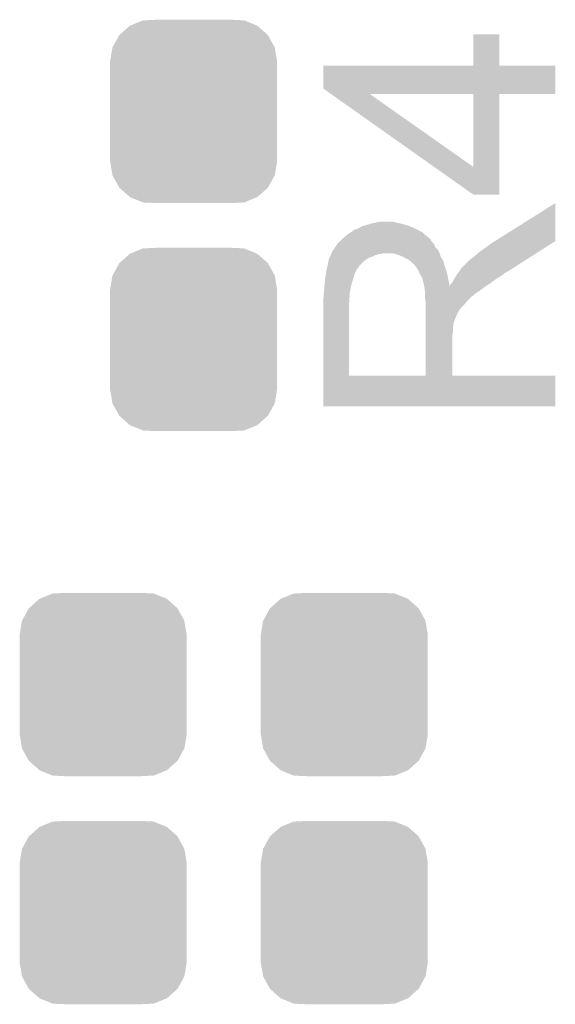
# Model space of a CAD drawing. Extents: x -9 to 122, y -9 to 65.
# Tile 114 of 256: x 26.84 to 29.09, y 41.31 to 45.45. Entities that reach past the tile are written whole.
import ezdxf

# ---------------------------------------------------------------- set-up
doc = ezdxf.new("R2010")
doc.units = 0
doc.layers.get('0').update_dxf_attribs({"linetype": 'CONTINUOUS'})
doc.layers.add('CLICKER_4_FOR_R7FA4M2A_V100_GTO', color=12, linetype='CONTINUOUS')
doc.layers.add('CLICKER_4_FOR_R7FA4M2A_V100_GTS', color=13, linetype='CONTINUOUS')

# ---------------------------------------------------------------- blocks, each defined once
blk = doc.blocks.new('CUSTOM_170')
for points in [[(-0.267216, 0.361152), (-0.213724, 0.383108), (0.26779, 0.361152), (0.21312, 0.383108)], [(-0.213724, 0.383108), (-0.20803, 0.383392), (0.21312, 0.383108), (0.212412, 0.383392)], [(-0.20803, 0.383392), (-0.154122, 0.38608), (0.212412, 0.383392), (0.154132, 0.38608)], [(-0.312264, 0.321732), (-0.26893, 0.360448), (0.312592, 0.321732), (0.268592, 0.360448)], [(-0.26893, 0.360448), (-0.267216, 0.361152), (0.268592, 0.360448), (0.26779, 0.361152)], [(-0.341452, 0.269636), (-0.313432, 0.320688), (0.341702, 0.269636), (0.313176, 0.320688)], [(-0.313432, 0.320688), (-0.312264, 0.321732), (0.313176, 0.320688), (0.312592, 0.321732)], [(-0.35179, 0.21082), (-0.342144, 0.268372), (0.35179, 0.21082), (0.34192, 0.268372)], [(-0.342144, 0.268372), (-0.341452, 0.269636), (0.34192, 0.268372), (0.341702, 0.269636)], [(-0.35179, 0.20955), (-0.35179, 0.21082), (0.35179, 0.20955), (0.35179, 0.21082)], [(-0.35179, -0.20955), (-0.35179, 0.20955), (0.35179, -0.20955), (0.35179, 0.20955)], [(-0.35179, -0.21082), (-0.35179, -0.20955), (0.35179, -0.21082), (0.35179, -0.20955)], [(-0.34192, -0.268358), (-0.35179, -0.21082), (0.342148, -0.268358), (0.35179, -0.21082)], [(-0.341702, -0.269636), (-0.34192, -0.268358), (0.341446, -0.269636), (0.342148, -0.268358)], [(-0.313184, -0.320676), (-0.341702, -0.269636), (0.31344, -0.320676), (0.341446, -0.269636)], [(-0.312594, -0.321732), (-0.313184, -0.320676), (0.312258, -0.321732), (0.31344, -0.320676)], [(-0.268602, -0.36044), (-0.312594, -0.321732), (0.26894, -0.36044), (0.312258, -0.321732)], [(-0.267792, -0.361154), (-0.268602, -0.36044), (0.2672, -0.361154), (0.26894, -0.36044)], [(-0.213136, -0.383104), (-0.267792, -0.361154), (0.213734, -0.383104), (0.2672, -0.361154)], [(-0.212414, -0.383394), (-0.213136, -0.383104), (0.207926, -0.383394), (0.213734, -0.383104)], [(-0.154122, -0.38608), (-0.212414, -0.383394), (0.154132, -0.38608), (0.207926, -0.383394)]]:
    blk.add_solid(points)

msp = doc.modelspace()

# ---------------------------------------------------------------- linework, layer by layer
at = {"layer": 'CLICKER_4_FOR_R7FA4M2A_V100_GTO'}
for points in [[(28.74772, 45.260282), (28.74774, 45.392318), (28.856962, 45.260282), (28.85694, 45.392318)], [(28.74774, 45.392318), (28.747742, 45.39234), (28.85694, 45.392318), (28.747742, 45.39234)], [(28.11526, 45.16375), (28.11528, 45.260238), (29.093142, 45.16375), (29.09316, 45.260238)], [(28.11528, 45.260238), (28.115282, 45.26026), (29.09316, 45.260238), (28.856962, 45.26026)], [(28.115282, 45.26026), (28.74772, 45.260282), (28.856962, 45.26026), (28.856962, 45.260282)], [(28.147616, 45.14088), (28.11526, 45.16375), (29.093138, 45.14088), (29.093142, 45.16375)], [(28.147622, 45.140876), (28.147616, 45.14088), (29.050192, 45.140876), (29.093138, 45.14088)], [(28.582388, 44.833564), (28.147622, 45.140876), (28.747684, 44.833564), (28.310908, 45.140876)], [(28.74772, 45.140858), (28.310908, 45.140876), (28.85694, 45.140858), (29.050192, 45.140876)], [(28.747684, 44.833564), (28.74772, 45.140858), (28.856924, 44.833564), (28.85694, 45.140858)], [(28.747714, 44.716704), (28.582388, 44.833564), (28.856918, 44.716704), (28.856924, 44.833564)], [(28.856918, 44.7167), (28.747714, 44.716704), (28.856918, 44.7167), (28.856918, 44.716704)], [(28.838578, 44.521116), (29.09316, 44.6811), (29.09315, 44.521116), (29.09316, 44.6811)], [(28.233366, 44.559218), (28.237182, 44.561762), (28.53182, 44.559218), (28.526734, 44.561762)], [(28.237182, 44.561762), (28.23972, 44.5643), (28.526734, 44.561762), (28.521658, 44.5643)], [(28.23972, 44.5643), (28.24734, 44.56938), (28.521658, 44.5643), (28.5115, 44.56938)], [(28.24734, 44.56938), (28.262582, 44.57446), (28.5115, 44.56938), (28.50134, 44.57446)], [(28.262582, 44.57446), (28.280364, 44.584622), (28.50134, 44.57446), (28.476954, 44.584622)], [(28.280364, 44.584622), (28.290516, 44.58716), (28.476954, 44.584622), (28.470862, 44.58716)], [(28.290516, 44.58716), (28.300678, 44.5897), (28.470862, 44.58716), (28.461548, 44.5897)], [(28.300678, 44.5897), (28.317612, 44.59478), (28.461548, 44.5897), (28.44292, 44.59478)], [(28.317612, 44.59478), (28.32608, 44.59732), (28.44292, 44.59478), (28.43149, 44.59732)], [(28.32608, 44.59732), (28.34005, 44.59986), (28.43149, 44.59732), (28.42006, 44.59986)], [(28.34005, 44.59986), (28.354022, 44.6024), (28.42006, 44.59986), (28.409902, 44.6024)], [(28.181298, 44.516038), (28.188918, 44.523658), (28.575002, 44.516038), (28.569922, 44.523658)], [(28.188918, 44.523658), (28.193996, 44.528736), (28.569922, 44.523658), (28.567382, 44.528736)], [(28.193996, 44.528736), (28.194, 44.52874), (28.567382, 44.528736), (28.56738, 44.52874)], [(28.194, 44.52874), (28.199798, 44.533814), (28.56738, 44.52874), (28.562306, 44.533814)], [(28.199798, 44.533814), (28.199804, 44.53382), (28.562306, 44.533814), (28.559782, 44.53382)], [(28.199804, 44.53382), (28.202696, 44.53635), (28.559782, 44.53382), (28.55976, 44.53635)], [(28.202696, 44.53635), (28.21432, 44.54652), (28.55976, 44.53635), (28.54452, 44.54652)], [(28.21432, 44.54652), (28.233366, 44.559218), (28.54452, 44.54652), (28.53182, 44.559218)], [(28.82646, 44.5135), (28.838578, 44.521116), (29.081202, 44.5135), (29.09315, 44.521116)], [(28.153362, 44.477942), (28.158436, 44.485556), (28.60167, 44.477942), (28.597862, 44.485556)], [(28.158436, 44.485556), (28.16352, 44.49318), (28.597862, 44.485556), (28.590244, 44.49318)], [(28.16352, 44.49318), (28.165334, 44.49572), (28.590244, 44.49318), (28.587704, 44.49572)], [(28.165334, 44.49572), (28.174402, 44.508416), (28.587704, 44.49572), (28.58262, 44.508416)], [(28.174402, 44.508416), (28.176222, 44.510962), (28.58262, 44.508416), (28.580076, 44.510962)], [(28.176222, 44.510962), (28.181298, 44.516038), (28.580076, 44.510962), (28.575002, 44.516038)], [(28.77312, 44.4754), (28.79852, 44.49318), (29.021438, 44.4754), (29.049328, 44.49318)], [(28.79852, 44.49318), (28.82646, 44.5135), (29.049328, 44.49318), (29.081202, 44.5135)], [(28.137274, 44.4373), (28.138122, 44.442382), (28.28798, 44.4373), (28.295094, 44.442382)], [(28.138122, 44.442382), (28.14117, 44.45), (28.295094, 44.442382), (28.30576, 44.45)], [(28.14117, 44.45), (28.143204, 44.45508), (28.30576, 44.45), (28.319306, 44.45508)], [(28.143204, 44.45508), (28.145736, 44.45762), (28.319306, 44.45508), (28.32608, 44.45762)], [(28.145736, 44.45762), (28.14574, 44.457624), (28.32608, 44.45762), (28.326088, 44.457624)], [(28.14574, 44.457624), (28.14828, 44.46524), (28.326088, 44.457624), (28.343862, 44.46524)], [(28.14828, 44.46524), (28.149296, 44.46778), (28.343862, 44.46524), (28.3591, 44.46778)], [(28.149296, 44.46778), (28.150312, 44.47032), (28.3591, 44.46778), (28.371802, 44.47032)], [(28.150312, 44.47032), (28.153362, 44.477942), (28.60548, 44.47032), (28.60167, 44.477942)], [(28.402294, 44.470318), (28.402282, 44.47032), (28.60548, 44.470318), (28.60548, 44.47032)], [(28.417522, 44.467778), (28.402294, 44.470318), (28.606328, 44.467778), (28.60548, 44.470318)], [(28.43276, 44.4627), (28.417522, 44.467778), (28.60802, 44.4627), (28.606328, 44.467778)], [(28.44546, 44.45762), (28.43276, 44.4627), (28.609714, 44.45762), (28.60802, 44.4627)], [(28.450548, 44.455076), (28.44546, 44.45762), (28.610562, 44.455076), (28.609714, 44.45762)], [(28.470862, 44.444918), (28.450548, 44.455076), (28.617336, 44.444918), (28.610562, 44.455076)], [(28.478482, 44.439838), (28.470862, 44.444918), (28.620722, 44.439838), (28.617336, 44.444918)], [(28.486102, 44.434758), (28.478482, 44.439838), (28.621992, 44.434758), (28.620722, 44.439838)], [(28.696922, 44.406822), (28.732482, 44.44238), (28.913864, 44.406822), (28.969642, 44.44238)], [(28.732482, 44.44238), (28.7528, 44.45762), (28.969642, 44.44238), (28.993548, 44.45762)], [(28.7528, 44.45762), (28.77312, 44.4754), (28.993548, 44.45762), (29.021438, 44.4754)], [(28.12796, 44.39412), (28.129132, 44.3992), (28.252784, 44.39412), (28.254962, 44.3992)], [(28.129132, 44.3992), (28.131476, 44.40936), (28.254962, 44.3992), (28.26258, 44.40936)], [(28.131476, 44.40936), (28.133234, 44.416982), (28.26258, 44.40936), (28.267662, 44.416982)], [(28.133234, 44.416982), (28.13558, 44.42714), (28.267662, 44.416982), (28.27782, 44.42714)], [(28.13558, 44.42714), (28.137274, 44.4373), (28.27782, 44.42714), (28.28798, 44.4373)], [(28.498802, 44.422058), (28.486102, 44.434758), (28.625168, 44.422058), (28.621992, 44.434758)], [(28.500834, 44.419518), (28.498802, 44.422058), (28.625802, 44.419518), (28.625168, 44.422058)], [(28.508962, 44.409358), (28.500834, 44.419518), (28.629612, 44.409358), (28.625802, 44.419518)], [(28.51506, 44.399198), (28.508962, 44.409358), (28.63342, 44.399198), (28.629612, 44.409358)], [(28.51658, 44.396662), (28.51506, 44.399198), (28.634056, 44.396662), (28.63342, 44.399198)], [(28.521662, 44.383958), (28.51658, 44.396662), (28.637232, 44.383958), (28.634056, 44.396662)], [(28.689302, 44.394122), (28.696922, 44.406822), (28.893942, 44.394122), (28.913864, 44.406822)], [(28.12034, 44.330622), (28.122668, 44.35856), (28.2321, 44.330622), (28.23972, 44.35856)], [(28.122668, 44.35856), (28.12288, 44.3611), (28.23972, 44.35856), (28.240566, 44.3611)], [(28.12288, 44.3611), (28.126004, 44.381418), (28.240566, 44.3611), (28.24734, 44.381418)], [(28.126004, 44.381418), (28.12796, 44.39412), (28.24734, 44.381418), (28.252784, 44.39412)], [(28.525048, 44.37888), (28.521662, 44.383958), (28.6385, 44.37888), (28.637232, 44.383958)], [(28.52674, 44.376338), (28.525048, 44.37888), (28.639012, 44.376338), (28.6385, 44.37888)], [(28.529282, 44.37126), (28.52674, 44.376338), (28.640032, 44.37126), (28.639012, 44.376338)], [(28.531822, 44.368714), (28.529282, 44.37126), (28.640544, 44.368714), (28.640032, 44.37126)], [(28.5369, 44.3484), (28.531822, 44.368714), (28.644624, 44.3484), (28.640544, 44.368714)], [(28.658822, 44.345864), (28.6639, 44.356018), (28.822232, 44.345864), (28.835772, 44.356018)], [(28.6639, 44.356018), (28.665424, 44.35856), (28.835772, 44.356018), (28.839162, 44.35856)], [(28.665424, 44.35856), (28.673044, 44.37126), (28.839162, 44.35856), (28.85948, 44.37126)], [(28.673044, 44.37126), (28.67914, 44.38142), (28.85948, 44.37126), (28.87472, 44.38142)], [(28.67914, 44.38142), (28.683202, 44.386498), (28.87472, 44.38142), (28.8798, 44.386498)], [(28.683202, 44.386498), (28.685234, 44.389038), (28.8798, 44.386498), (28.884876, 44.389038)], [(28.685234, 44.389038), (28.687262, 44.391574), (28.884876, 44.389038), (28.887414, 44.391574)], [(28.687262, 44.391574), (28.687268, 44.39158), (28.887414, 44.391574), (28.889956, 44.39158)], [(28.687268, 44.39158), (28.689302, 44.394122), (28.889956, 44.39158), (28.893942, 44.394122)], [(28.1178, 44.30014), (28.12034, 44.330622), (28.22702, 44.30014), (28.2321, 44.330622)], [(28.541366, 44.328302), (28.5369, 44.3484), (28.64866, 44.328302), (28.644624, 44.3484)], [(28.541416, 44.32808), (28.541366, 44.328302), (28.79598, 44.32808), (28.796312, 44.328302)], [(28.54198, 44.325538), (28.541416, 44.32808), (28.79259, 44.325538), (28.79598, 44.32808)], [(28.543392, 44.31284), (28.54198, 44.325538), (28.77566, 44.31284), (28.79259, 44.325538)], [(28.64866, 44.328302), (28.648662, 44.330622), (28.796312, 44.328302), (28.799792, 44.330622)], [(28.648662, 44.330622), (28.651204, 44.338242), (28.799792, 44.330622), (28.811222, 44.338242)], [(28.651204, 44.338242), (28.656278, 44.34332), (28.811222, 44.338242), (28.81884, 44.34332)], [(28.656278, 44.34332), (28.658822, 44.345864), (28.81884, 44.34332), (28.822232, 44.345864)], [(28.11526, 44.277282), (28.1178, 44.287442), (28.225496, 44.277282), (28.226172, 44.287442)], [(28.11526, 44.26204), (28.11526, 44.277282), (28.22448, 44.26204), (28.225496, 44.277282)], [(28.1178, 44.287442), (28.1178, 44.30014), (28.226172, 44.287442), (28.22702, 44.30014)], [(28.54452, 44.302678), (28.543392, 44.31284), (28.7594, 44.302678), (28.77566, 44.31284)], [(28.54452, 44.300138), (28.54452, 44.302678), (28.755338, 44.300138), (28.7594, 44.302678)], [(28.54452, 44.29252), (28.54452, 44.300138), (28.74772, 44.29252), (28.755338, 44.300138)], [(28.54452, 44.287438), (28.54452, 44.29252), (28.740098, 44.287438), (28.74772, 44.29252)], [(28.54452, 44.27982), (28.54452, 44.287438), (28.73248, 44.27982), (28.740098, 44.287438)], [(28.544884, 44.27728), (28.54452, 44.27982), (28.72994, 44.27728), (28.73248, 44.27982)], [(28.54706, 44.262038), (28.544884, 44.27728), (28.71639, 44.262038), (28.72994, 44.27728)], [(28.11526, 43.954722), (28.11526, 44.26204), (28.22448, 43.954722), (28.22448, 44.26204)], [(28.547056, 44.23156), (28.547058, 44.244258), (28.6893, 44.23156), (28.699458, 44.244258)], [(28.547056, 44.229016), (28.547056, 44.23156), (28.686758, 44.229016), (28.6893, 44.23156)], [(28.547058, 44.25442), (28.54706, 44.262038), (28.70962, 44.25442), (28.71639, 44.262038)], [(28.547058, 44.244258), (28.547058, 44.25442), (28.699458, 44.244258), (28.70962, 44.25442)], [(28.547052, 44.173136), (28.547054, 44.195998), (28.6639, 44.173136), (28.67152, 44.195998)], [(28.547054, 44.195998), (28.547056, 44.20616), (28.67152, 44.195998), (28.6766, 44.20616)], [(28.547056, 44.213778), (28.547056, 44.229016), (28.67914, 44.213778), (28.686758, 44.229016)], [(28.547056, 44.20616), (28.547056, 44.213778), (28.6766, 44.20616), (28.67914, 44.213778)], [(28.54705, 44.135038), (28.547052, 44.157896), (28.66136, 44.135038), (28.66136, 44.157896)], [(28.547052, 44.162976), (28.547052, 44.173136), (28.663898, 44.162976), (28.6639, 44.173136)], [(28.547052, 44.157896), (28.547052, 44.162976), (28.66136, 44.157896), (28.663898, 44.162976)], [(28.547038, 43.9547), (28.547048, 44.119798), (28.658842, 43.9547), (28.65882, 44.119798)], [(28.547048, 44.119798), (28.54705, 44.135038), (28.65882, 44.119798), (28.66136, 44.135038)], [(28.11526, 43.9547), (28.11526, 43.954722), (28.547038, 43.9547), (28.22448, 43.954722)], [(28.11526, 43.954678), (28.11526, 43.9547), (29.09316, 43.954678), (28.658842, 43.9547)], [(28.11526, 43.825182), (28.11526, 43.954678), (29.093138, 43.825182), (29.09316, 43.954678)], [(29.093138, 43.82516), (28.11526, 43.825182), (29.093138, 43.82516), (29.093138, 43.825182)]]:
    msp.add_solid(points, dxfattribs=at)

# ---------------------------------------------------------------- block references
at = {"layer": 'CLICKER_4_FOR_R7FA4M2A_V100_GTS'}
for p in [(27.56916, 45.06722), (27.56916, 44.1071), (27.18816, 42.65422), (28.20416, 42.65422), (27.18816, 41.6941), (28.20416, 41.6941)]:
    msp.add_blockref('CUSTOM_170', p, dxfattribs=at)

doc.saveas('drawing.dxf')
